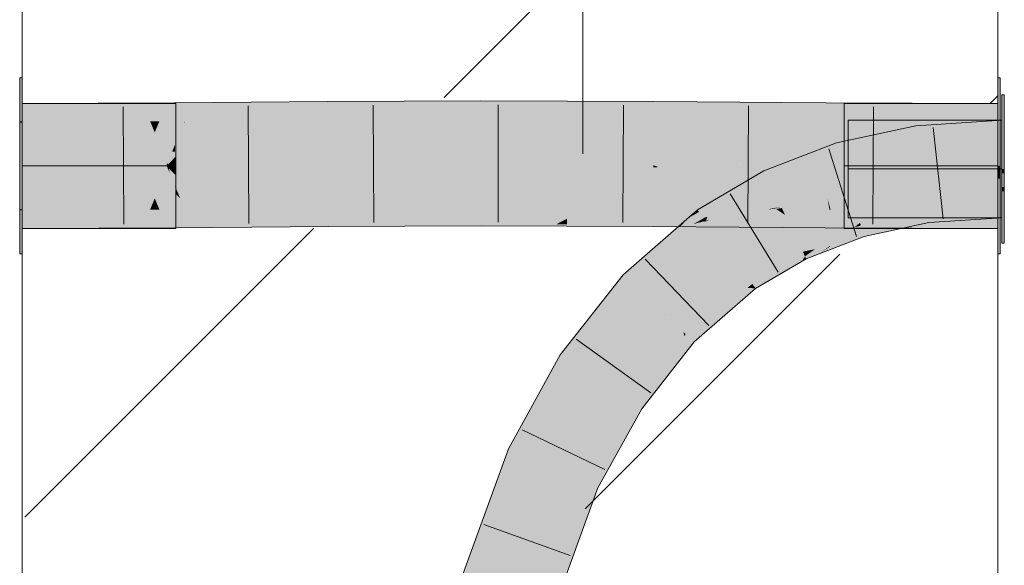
# Model space of a CAD drawing. Extents: x -620 to 300, y 62 to 1112.
# Tile 249 of 256: x 171.59 to 174.11, y 863.71 to 865.11. Entities that reach past the tile are written whole.
import ezdxf
from ezdxf.lldxf.tags import DXFTag

# ---------------------------------------------------------------- set-up
doc = ezdxf.new("R2010")
doc.units = 0
doc.layers.get('0').update_dxf_attribs({"lineweight": 13})
doc.layers.add('E_Detail_Linie_Text_Bem', color=7, linetype='Continuous', lineweight=13)
for name, color, linetype, lineweight, true_color in [('E_Detail_Wandschraffur', 7, 'Continuous', 5, 0xc0c0c0), ('E_Leerrohr 25-A06GA1MY8I', 7, 'Continuous', 9, 0xff8000), ('E_Leerrohr 25-Shading', 7, 'Continuous', 9, 0xff8000), ('E_Leerrohr 32-A06GA1N08I', 7, 'Continuous', 9, 0x00b300), ('E_Leerrohr 32-Shading', 7, 'Continuous', 9, 0x00b300)]:
    doc.layers.add(name, color=color, linetype=linetype, lineweight=lineweight, true_color=true_color)
tags = doc.linetypes.add('fein_strichliert', pattern=[4, 1, -2, 1]).pattern_tags.tags
tags[8:9] = [DXFTag(74, 4), DXFTag(75, 0), DXFTag(340, '0'), DXFTag(46, 0.0), DXFTag(50, 0.0), DXFTag(44, 0.0), DXFTag(45, 0.0)]
tags[6:7] = [DXFTag(74, 4), DXFTag(75, 0), DXFTag(340, '0'), DXFTag(46, 0.0), DXFTag(50, 0.0), DXFTag(44, 0.0), DXFTag(45, 0.0)]
tags[4:5] = [DXFTag(74, 4), DXFTag(75, 0), DXFTag(340, '0'), DXFTag(46, 0.0), DXFTag(50, 0.0), DXFTag(44, 0.0), DXFTag(45, 0.0)]
tags = doc.linetypes.add('STRICHPUNKT2-A06GA1MZ8I', pattern=[12.7, 6.35, -3.175, 0, -3.175]).pattern_tags.tags
tags[10:11] = [DXFTag(74, 4), DXFTag(75, 0), DXFTag(340, '0'), DXFTag(46, 0.0), DXFTag(50, 0.0), DXFTag(44, 0.0), DXFTag(45, 0.0)]
tags[8:9] = [DXFTag(74, 4), DXFTag(75, 0), DXFTag(340, '0'), DXFTag(46, 0.0), DXFTag(50, 0.0), DXFTag(44, 0.0), DXFTag(45, 0.0)]
tags[6:7] = [DXFTag(74, 4), DXFTag(75, 0), DXFTag(340, '0'), DXFTag(46, 0.0), DXFTag(50, 0.0), DXFTag(44, 0.0), DXFTag(45, 0.0)]
tags[4:5] = [DXFTag(74, 4), DXFTag(75, 0), DXFTag(340, '0'), DXFTag(46, 0.0), DXFTag(50, 0.0), DXFTag(44, 0.0), DXFTag(45, 0.0)]

# ---------------------------------------------------------------- blocks, each defined once
blk = doc.blocks.new('Shading-A06GA12F8I', base_point=(239.2473, 760.11))
at = {"layer": 'E_Leerrohr 25-Shading', "color": 32, "true_color": 0xd96d00}
for points in [[(174.1124, 864.9141), (174.1064, 864.9141), (174.1124, 864.8348), (174.1064, 864.8351)], [(173.7124, 864.7612), (174.1064, 864.7241), (173.7124, 864.8046), (174.1064, 864.8491)], [(174.1064, 864.8491), (173.7124, 864.8491), (173.7124, 864.8046)], [(174.1064, 864.8351), (174.1064, 864.7241), (174.1124, 864.8348), (174.1124, 864.7241)], [(174.1064, 864.7241), (173.7124, 864.7612), (173.8994, 864.7338)], [(173.7124, 864.7612), (173.7124, 864.7425), (173.8994, 864.7338)], [(173.7124, 864.7425), (173.7124, 864.7241), (174.1064, 864.7241)], [(174.1064, 864.5991), (174.1064, 864.7241), (173.7124, 864.7084), (173.9013, 864.7201)], [(174.1064, 864.7241), (173.7124, 864.7241), (173.7124, 864.7164)], [(173.9013, 864.7201), (173.7124, 864.7164), (173.7124, 864.7084)], [(174.1124, 864.7131), (174.1124, 864.7241), (174.1064, 864.7131), (174.1064, 864.7241)], [(174.1124, 864.6782), (174.1124, 864.7131), (174.1064, 864.6781), (174.1064, 864.7131)], [(174.1064, 864.5991), (173.7124, 864.7084), (173.7124, 864.5991)], [(174.1124, 864.6672), (174.1124, 864.6782), (174.1064, 864.6672), (174.1064, 864.6781)], [(174.1124, 864.5989), (174.1124, 864.6672), (174.1064, 864.5989), (174.1064, 864.6672)], [(174.1064, 864.5989), (174.1064, 864.5341), (174.1124, 864.5989), (174.1124, 864.5341)]]:
    blk.add_solid(points, dxfattribs=at)
at = {"layer": 'E_Leerrohr 25-Shading', "color": 34, "true_color": 0xb05800}
for points in [[(174.1064, 864.8491), (173.8857, 864.8345), (173.9738, 864.8037), (173.8907, 864.7982)], [(174.1064, 864.8491), (173.9738, 864.8037), (174.1064, 864.8187)], [(173.8857, 864.8345), (173.6823, 864.7909), (173.7156, 864.7607), (173.6927, 864.7558)], [(173.8857, 864.8345), (173.7156, 864.7607), (173.8871, 864.8243)], [(173.7156, 864.7607), (173.8907, 864.7982), (173.8871, 864.8243)], [(173.9738, 864.8037), (174.1064, 864.8125), (174.1064, 864.8187)], [(173.4967, 864.7193), (173.5126, 864.6863), (173.6823, 864.7909), (173.6927, 864.7558)], [(173.4738, 864.6713), (173.4967, 864.7193), (173.3307, 864.6142), (173.327, 864.6193)], [(173.5124, 864.6866), (173.4967, 864.7193), (173.4738, 864.6713)], [(173.5126, 864.6863), (173.5124, 864.6866), (173.4687, 864.6605), (173.4738, 864.6713)], [(173.4687, 864.6605), (173.4738, 864.6713), (173.3357, 864.6075), (173.3307, 864.6142)], [(173.3868, 864.6122), (173.4687, 864.6605), (173.3412, 864.6), (173.3357, 864.6075)], [(173.284, 864.5784), (173.3357, 864.6075), (173.3038, 864.5991), (173.3307, 864.6142)], [(173.3307, 864.6142), (173.327, 864.6193), (173.3038, 864.5991)], [(173.3419, 864.5989), (173.3834, 864.6102), (173.3412, 864.6), (173.3868, 864.6122)], [(173.8501, 864.6093), (173.8509, 864.5999), (173.912, 864.6225)], [(173.8509, 864.5999), (173.8533, 864.574), (173.912, 864.6225), (173.9146, 864.623)], [(173.9146, 864.623), (173.8509, 864.5721), (173.9182, 864.597)], [(174.1064, 864.6357), (173.9146, 864.623), (174.1064, 864.6182), (173.9182, 864.597)], [(173.9182, 864.597), (173.9195, 864.5867), (174.1064, 864.6182), (174.1064, 864.5991)], [(173.1627, 864.428), (173.3487, 864.5898), (173.1546, 864.4356), (173.2206, 864.5074)], [(173.1981, 864.5071), (173.3426, 864.5884), (173.2291, 864.5341), (173.3136, 864.5816)], [(173.2206, 864.5074), (173.3487, 864.5898), (173.244, 864.5329), (173.3426, 864.5884)], [(173.2728, 864.5721), (173.3419, 864.5989), (173.2782, 864.5751)], [(173.2728, 864.5721), (173.3165, 864.5833), (173.3419, 864.5989), (173.3427, 864.598)], [(173.284, 864.5784), (173.3038, 864.5991), (173.277, 864.5758)], [(173.2782, 864.5751), (173.3419, 864.5989), (173.2857, 864.5793), (173.3412, 864.6)], [(173.3412, 864.6), (173.3357, 864.6075), (173.2857, 864.5793)], [(173.3426, 864.5884), (173.3477, 864.5912), (173.3136, 864.5816), (173.3165, 864.5833)], [(173.3165, 864.5833), (173.3477, 864.5912), (173.3427, 864.598)], [(173.3521, 864.6017), (173.3419, 864.5989), (173.3427, 864.598)], [(173.3426, 864.5884), (173.3487, 864.5898), (173.3477, 864.5912)], [(173.3477, 864.5912), (173.3521, 864.6017), (173.3427, 864.598)], [(173.3477, 864.5912), (173.3583, 864.5955), (173.3521, 864.6017), (173.3834, 864.6102)], [(173.3477, 864.5912), (173.3487, 864.5898), (173.3583, 864.5955)], [(173.7284, 864.5753), (173.7428, 864.5862), (173.6983, 864.5691)], [(173.7414, 864.578), (173.7446, 864.5802), (173.7284, 864.5753), (173.7428, 864.5862)], [(173.7858, 864.5955), (173.7428, 864.5862), (173.7446, 864.5802)], [(173.8509, 864.5999), (173.8504, 864.6057), (173.7446, 864.5802), (173.812, 864.5988)], [(173.8509, 864.5999), (173.7446, 864.5802), (173.7888, 864.5768)], [(173.7782, 864.5927), (173.7446, 864.5802), (173.812, 864.5988)], [(173.7858, 864.5955), (173.7782, 864.5927), (173.8501, 864.6093), (173.812, 864.5988)], [(173.7888, 864.5768), (173.8509, 864.5721), (173.8509, 864.5999), (173.8533, 864.574)], [(173.8504, 864.6057), (173.8501, 864.6093), (173.812, 864.5988)], [(173.8509, 864.5721), (173.9195, 864.5867), (173.9182, 864.597)], [(173.3136, 864.5816), (173.2728, 864.5721), (173.2291, 864.5341)], [(173.3165, 864.5833), (173.2728, 864.5721), (173.3136, 864.5816)], [(173.277, 864.5758), (173.2728, 864.5721), (173.284, 864.5784)], [(173.5892, 864.527), (173.5963, 864.5123), (173.6983, 864.5691), (173.6277, 864.5188)], [(173.6983, 864.5691), (173.6277, 864.5188), (173.7284, 864.5753), (173.6642, 864.5263)], [(173.7446, 864.5802), (173.639, 864.5071), (173.7499, 864.5624), (173.709, 864.5341)], [(173.6678, 864.527), (173.7414, 864.578), (173.6642, 864.5263), (173.7284, 864.5753)], [(173.709, 864.5341), (173.7532, 864.5511), (173.7499, 864.5624)], [(173.7888, 864.5768), (173.7446, 864.5802), (173.7499, 864.5624)], [(173.7532, 864.5511), (173.8509, 864.5721), (173.7499, 864.5624), (173.7888, 864.5768)], [(173.1362, 864.4531), (173.2206, 864.5074), (173.1981, 864.5071), (173.244, 864.5329)], [(173.602, 864.5005), (173.5963, 864.5123), (173.4538, 864.4476), (173.4986, 864.4739)], [(173.5963, 864.5123), (173.5892, 864.527), (173.4986, 864.4739)], [(173.5963, 864.5123), (173.602, 864.5005), (173.6277, 864.5188)], [(173.6277, 864.5188), (173.602, 864.5005), (173.6642, 864.5263), (173.6409, 864.5085)], [(173.6409, 864.5085), (173.6411, 864.5085), (173.6642, 864.5263), (173.6678, 864.527)], [(173.2206, 864.5074), (173.1362, 864.4531), (173.1546, 864.4356)], [(173.602, 864.5005), (173.4538, 864.4476), (173.4569, 864.4435)], [(173.5938, 864.4874), (173.602, 864.5005), (173.4588, 864.4409), (173.494, 864.4581)], [(173.5938, 864.4874), (173.4588, 864.4409), (173.4671, 864.4297)], [(173.4671, 864.4297), (173.4755, 864.4182), (173.5938, 864.4874)], [(173.602, 864.5005), (173.5938, 864.4874), (173.6051, 864.494)], [(173.639, 864.5071), (173.6409, 864.5085), (173.6051, 864.494), (173.602, 864.5005)], [(173.6409, 864.5085), (173.639, 864.5071), (173.6411, 864.5085)], [(173.1359, 864.4525), (173.1362, 864.4531), (172.993, 864.2361), (172.9751, 864.2479)], [(173.0056, 864.2278), (173.1359, 864.4525), (172.993, 864.2361)], [(173.1359, 864.4525), (173.0056, 864.2278), (173.0667, 864.3057), (173.0665, 864.3052)], [(173.1359, 864.4525), (173.0667, 864.3057), (173.1354, 864.4514)], [(173.0667, 864.3057), (173.0895, 864.3389), (173.1354, 864.4514)], [(173.0859, 864.3301), (173.1627, 864.428), (173.1546, 864.4356)], [(173.1546, 864.4356), (173.1362, 864.4531), (173.1324, 864.4015), (173.0895, 864.3389)], [(173.4538, 864.4476), (173.425, 864.4227), (173.4569, 864.4435)], [(173.4588, 864.4409), (173.4569, 864.4435), (173.4351, 864.4218), (173.425, 864.4227)], [(173.4671, 864.4297), (173.4588, 864.4409), (173.4543, 864.4201), (173.4351, 864.4218)], [(173.494, 864.4581), (173.4569, 864.4435), (173.4588, 864.4409)], [(173.4351, 864.4218), (173.425, 864.4227), (173.291, 864.3063)], [(173.2964, 864.3013), (173.4543, 864.4201), (173.291, 864.3063), (173.4351, 864.4218)], [(173.4755, 864.4182), (173.4543, 864.4201), (173.3176, 864.2812), (173.2964, 864.3013)], [(173.4543, 864.4201), (173.4755, 864.4182), (173.4671, 864.4297)], [(173.0895, 864.3389), (173.0859, 864.3301), (173.1324, 864.4015)], [(173.0665, 864.3052), (173.0859, 864.3301), (173.0895, 864.3389)], [(173.2922, 864.2963), (173.291, 864.3063), (173.1533, 864.1304), (173.1532, 864.1304)], [(173.2968, 864.2546), (173.2922, 864.2963), (173.1657, 864.1223), (173.1533, 864.1304)], [(173.2964, 864.3013), (173.291, 864.3063), (173.2922, 864.2963)], [(173.3176, 864.2812), (173.2964, 864.3013), (173.2968, 864.2546), (173.2922, 864.2963)], [(173.0056, 864.2278), (172.993, 864.2361), (172.8839, 864.0075)], [(172.884, 864.0076), (172.993, 864.2361), (172.8928, 864.0365), (172.9751, 864.2479)], [(172.8928, 864.0365), (172.9751, 864.2479), (172.9355, 864.1763)], [(173.2968, 864.2546), (173.1657, 864.1223), (173.2637, 864.2123), (173.1742, 864.1166)], [(173.1742, 864.1166), (173.1838, 864.1103), (173.2637, 864.2123)], [(172.8757, 863.9928), (172.8928, 864.0365), (172.9204, 864.149), (172.9355, 864.1763)], [(172.9204, 864.149), (172.8422, 864.0074), (172.853, 864.0026)], [(172.8757, 863.9928), (172.9204, 864.149), (172.853, 864.0026)], [(173.0682, 863.9093), (173.1838, 864.1103), (173.0482, 863.918), (173.137, 864.058)], [(173.1838, 864.1103), (173.0682, 863.9093), (173.0924, 863.9455)], [(173.1532, 864.1304), (173.0741, 863.9877), (173.1657, 864.1223)], [(173.1742, 864.1166), (173.1657, 864.1223), (173.0825, 863.9971), (173.0968, 864.021)], [(173.1742, 864.1166), (173.0825, 863.9971), (173.137, 864.058)], [(173.137, 864.058), (173.1838, 864.1103), (173.1742, 864.1166)], [(173.0482, 863.918), (173.137, 864.058), (173.0379, 863.9224), (173.0825, 863.9971)], [(172.8839, 864.0075), (172.884, 864.0076), (172.8757, 863.9928), (172.8928, 864.0365)], [(172.853, 864.0026), (172.8422, 864.0074), (172.749, 863.6636)], [(172.8266, 863.9648), (172.749, 863.6636), (172.8422, 864.0074)], [(173.0968, 864.021), (173.0741, 863.9877), (173.0825, 863.9971)], [(172.8757, 863.9928), (172.853, 864.0026), (172.73, 863.5938), (172.749, 863.6636)], [(173.0825, 863.9971), (173.0741, 863.9877), (173.0379, 863.9224)], [(172.8266, 863.9648), (172.7289, 863.6427), (172.749, 863.6636), (172.7258, 863.6248)], [(172.8142, 863.9307), (172.7372, 863.6848), (172.8266, 863.9648), (172.7315, 863.6514)], [(172.8142, 863.9307), (172.6949, 863.6039), (172.7105, 863.5994)], [(173.0682, 863.9093), (173.0715, 863.9079), (173.0924, 863.9455)], [(173.0482, 863.918), (173.0379, 863.9224), (172.9, 863.545)], [(173.0682, 863.9093), (173.0482, 863.918), (172.9112, 863.5418), (172.9, 863.545)], [(172.9112, 863.5418), (172.9352, 863.535), (173.0682, 863.9093), (173.0715, 863.9079)]]:
    blk.add_solid(points, dxfattribs=at)
at = {"layer": 'E_Leerrohr 25-Shading', "color": 30, "true_color": 0xf57b00}
for points in [[(173.8907, 864.7982), (173.9026, 864.7106), (174.1064, 864.8125), (174.1064, 864.7241)], [(173.8907, 864.7982), (173.6927, 864.7558), (173.8394, 864.6971), (173.7124, 864.6892)], [(173.8907, 864.7982), (173.8394, 864.6971), (173.9026, 864.7106)], [(173.6927, 864.7558), (173.5126, 864.6863), (173.7124, 864.6892), (173.5211, 864.6686)], [(174.1064, 864.7241), (173.9026, 864.7106), (174.1064, 864.678), (173.9058, 864.6874)], [(173.7124, 864.6892), (173.5211, 864.6686), (173.6168, 864.6321), (173.5425, 864.6241)], [(173.7124, 864.6892), (173.6168, 864.6321), (173.7178, 864.671)], [(173.7124, 864.6892), (173.7178, 864.671), (173.8394, 864.6971)], [(173.7178, 864.671), (173.9146, 864.623), (173.8394, 864.6971)], [(173.9026, 864.7106), (173.8394, 864.6971), (173.9058, 864.6874)], [(173.8394, 864.6971), (173.9146, 864.623), (173.9058, 864.6874)], [(173.9058, 864.6874), (173.9146, 864.623), (174.1064, 864.678), (174.1064, 864.6357)], [(173.5126, 864.6863), (173.4687, 864.6605), (173.5211, 864.6686)], [(173.5211, 864.6686), (173.4687, 864.6605), (173.5425, 864.6241), (173.5278, 864.6218)], [(173.724, 864.65), (173.7178, 864.671), (173.6868, 864.6591)], [(173.7178, 864.671), (173.7584, 864.645), (173.9146, 864.623), (173.911, 864.6226)], [(173.7584, 864.645), (173.7178, 864.671), (173.724, 864.65)], [(173.5176, 864.6202), (173.5278, 864.6218), (173.3834, 864.6102), (173.4687, 864.6605)], [(173.6595, 864.6486), (173.6168, 864.6321), (173.6644, 864.6204)], [(173.6595, 864.6486), (173.724, 864.65), (173.6868, 864.6591)], [(173.6595, 864.6486), (173.6677, 864.6196), (173.724, 864.65), (173.7345, 864.6146)], [(173.6677, 864.6196), (173.6595, 864.6486), (173.6644, 864.6204)], [(173.7345, 864.6146), (173.8114, 864.611), (173.724, 864.65), (173.7584, 864.645)], [(173.7584, 864.645), (173.8114, 864.611), (173.911, 864.6226)], [(173.5509, 864.6066), (173.5278, 864.6218), (173.3487, 864.5898), (173.3583, 864.5955)], [(173.3583, 864.5955), (173.5176, 864.6202), (173.3834, 864.6102)], [(173.5278, 864.6218), (173.5509, 864.6066), (173.5425, 864.6241)], [(173.5425, 864.6241), (173.5509, 864.6066), (173.6168, 864.6321)], [(173.6148, 864.6313), (173.5509, 864.6066), (173.6983, 864.5691), (173.5892, 864.527)], [(173.7428, 864.5862), (173.6168, 864.6321), (173.6884, 864.5765), (173.6148, 864.6313)], [(173.6168, 864.6321), (173.7428, 864.5862), (173.738, 864.6025)], [(173.738, 864.6025), (173.7345, 864.6146), (173.6677, 864.6196)], [(173.738, 864.6025), (173.8114, 864.611), (173.7345, 864.6146)], [(173.7858, 864.5955), (173.8501, 864.6093), (173.738, 864.6025), (173.8114, 864.611)], [(173.8501, 864.6093), (173.9146, 864.623), (173.8114, 864.611)], [(173.3487, 864.5898), (173.1627, 864.428), (173.3393, 864.4649), (173.2269, 864.3671)], [(173.3487, 864.5898), (173.3393, 864.4649), (173.3803, 864.5471)], [(173.5509, 864.6066), (173.3487, 864.5898), (173.4012, 864.5187)], [(173.5892, 864.527), (173.5509, 864.6066), (173.4762, 864.4876), (173.4136, 864.526)], [(173.6983, 864.5691), (173.7428, 864.5862), (173.6884, 864.5765)], [(173.738, 864.6025), (173.7428, 864.5862), (173.7858, 864.5955)], [(173.3393, 864.4649), (173.4012, 864.5187), (173.3803, 864.5471)], [(173.4349, 864.4733), (173.4012, 864.5187), (173.3657, 864.452), (173.3393, 864.4649)], [(173.4762, 864.4876), (173.4136, 864.526), (173.4349, 864.4733), (173.4012, 864.5187)], [(173.5892, 864.527), (173.4762, 864.4876), (173.4986, 864.4739)], [(173.4986, 864.4739), (173.4762, 864.4876), (173.4538, 864.4476), (173.4349, 864.4733)], [(173.3657, 864.452), (173.3393, 864.4649), (173.3017, 864.4323)], [(173.4538, 864.4477), (173.4349, 864.4733), (173.4157, 864.4273), (173.3657, 864.452)], [(173.2269, 864.3671), (173.3657, 864.452), (173.3017, 864.4323)], [(173.2269, 864.3671), (173.3874, 864.4122), (173.3657, 864.452), (173.4157, 864.4273)], [(173.425, 864.4227), (173.4538, 864.4476), (173.4157, 864.4273), (173.4538, 864.4477)], [(173.1627, 864.428), (173.0859, 864.3301), (173.0794, 864.1791), (173.0402, 864.205)], [(173.1627, 864.428), (173.0794, 864.1791), (173.2269, 864.3671)], [(173.3874, 864.4122), (173.2269, 864.3671), (173.2545, 864.341)], [(173.291, 864.3063), (173.425, 864.4227), (173.2545, 864.341), (173.3874, 864.4122)], [(173.3874, 864.4122), (173.425, 864.4227), (173.4157, 864.4273)], [(173.0794, 864.1791), (173.1532, 864.1304), (173.2269, 864.3671), (173.291, 864.3063)], [(173.0859, 864.3301), (173.0056, 864.2278), (173.0402, 864.205)], [(173.0056, 864.2278), (172.8757, 863.9928), (172.9865, 864.0112), (172.9568, 863.9576)], [(173.0056, 864.2278), (172.9865, 864.0112), (173.0402, 864.205)], [(172.9865, 864.0112), (173.0794, 864.1791), (173.0402, 864.205)], [(173.0794, 864.1791), (172.9865, 864.0112), (173.1532, 864.1304), (173.0741, 863.9877)], [(172.9865, 864.0112), (172.9568, 863.9576), (173.0741, 863.9877), (173.0379, 863.9224)], [(172.8757, 863.9928), (172.73, 863.5938), (172.879, 863.9914), (172.7868, 863.5775)], [(172.7868, 863.5775), (172.815, 863.5694), (172.879, 863.9914), (172.9568, 863.9576)], [(172.815, 863.5694), (172.9, 863.545), (172.9568, 863.9576), (173.0379, 863.9224)]]:
    blk.add_solid(points, dxfattribs=at)
at = {"layer": 'E_Leerrohr 32-Shading', "color": 94, "true_color": 0x009800}
for points in [[(171.5963, 864.8461), (171.5963, 864.9571), (171.5902, 864.8461), (171.5902, 864.9571)], [(174.1022, 864.9571), (174.0963, 864.9571), (174.1022, 864.9087), (174.0963, 864.9089)], [(171.5963, 864.8921), (171.5963, 864.7321), (171.7462, 864.8921), (171.9062, 864.7321)], [(171.7462, 864.8921), (171.9062, 864.7321), (171.9688, 864.7346), (171.9662, 864.7321)], [(171.7462, 864.8921), (171.9688, 864.7346), (171.8112, 864.8921)], [(171.8112, 864.8921), (171.9362, 864.7671), (171.9902, 864.8921), (171.9902, 864.8211)], [(174.0963, 864.798), (174.0963, 864.8921), (173.7022, 864.835), (173.7022, 864.8921)], [(174.1022, 864.9087), (174.0963, 864.9089), (174.1022, 864.8751), (174.0963, 864.875)], [(174.0963, 864.875), (174.0963, 864.7321), (174.1022, 864.8751), (174.1022, 864.7321)], [(171.5902, 864.8461), (171.5902, 864.843), (171.5963, 864.8461), (171.5963, 864.843)], [(171.5902, 864.843), (171.5902, 864.778), (171.5963, 864.843), (171.5963, 864.778)], [(171.9902, 864.7625), (171.9902, 864.8211), (171.9553, 864.748), (171.9362, 864.7671)], [(174.0963, 864.798), (173.7022, 864.835), (173.8894, 864.8076)], [(173.7022, 864.835), (173.7022, 864.8164), (173.8894, 864.8076)], [(173.7022, 864.8164), (173.7022, 864.7321), (174.0963, 864.798), (174.0963, 864.7321)], [(171.5902, 864.7321), (171.5963, 864.7321), (171.5902, 864.778), (171.5963, 864.778)], [(171.9902, 864.7561), (171.9902, 864.7625), (171.9688, 864.7346), (171.9553, 864.748)], [(171.9688, 864.7346), (171.9713, 864.7321), (171.9902, 864.7561), (171.9902, 864.7321)], [(171.5963, 864.6211), (171.5963, 864.7321), (171.5902, 864.6211), (171.5902, 864.7321)], [(171.5963, 864.7321), (171.5963, 864.5721), (171.9062, 864.7321), (171.7462, 864.5721)], [(171.9062, 864.7321), (171.7462, 864.5721), (171.9688, 864.7296), (171.8112, 864.5721)], [(171.9062, 864.7321), (171.9688, 864.7296), (171.9662, 864.7321)], [(171.9553, 864.7161), (171.9362, 864.6971), (171.9902, 864.7017), (171.9902, 864.6431)], [(171.9902, 864.7081), (171.9688, 864.7296), (171.9902, 864.7017), (171.9553, 864.7161)], [(171.9662, 864.7321), (171.9713, 864.7321), (171.9688, 864.7346)], [(171.9688, 864.7296), (171.9713, 864.7321), (171.9662, 864.7321)], [(171.9902, 864.7321), (171.9713, 864.7321), (171.9902, 864.7081), (171.9688, 864.7296)], [(174.0963, 864.7321), (173.7022, 864.7321), (174.0963, 864.7048), (173.7022, 864.6971)], [(174.1022, 864.7106), (174.1022, 864.7321), (174.0963, 864.7106), (174.0963, 864.7321)], [(171.9902, 864.6431), (171.9362, 864.6971), (171.9902, 864.5747), (171.8122, 864.573)], [(173.7022, 864.6971), (173.7022, 864.5721), (174.0963, 864.7048), (174.0963, 864.5721)], [(174.1022, 864.6996), (174.1022, 864.7106), (174.0963, 864.6996), (174.0963, 864.7106)], [(174.0963, 864.6588), (174.1022, 864.6589), (174.0963, 864.6996), (174.1022, 864.6996)], [(174.0963, 864.6588), (174.0963, 864.5071), (174.1022, 864.6589), (174.1022, 864.5071)], [(171.5902, 864.6211), (171.5902, 864.618), (171.5963, 864.6211), (171.5963, 864.618)], [(171.5902, 864.618), (171.5902, 864.5071), (171.5963, 864.618), (171.5963, 864.5071)], [(171.8122, 864.573), (171.8112, 864.5721), (171.9902, 864.5747), (171.9902, 864.5721)]]:
    blk.add_solid(points, dxfattribs=at)
at = {"layer": 'E_Leerrohr 32-Shading', "color": 96, "true_color": 0x007b00}
for points in [[(171.5963, 864.8452), (171.7462, 864.8924), (171.5963, 864.8921)], [(171.5963, 864.8452), (171.7917, 864.8456), (171.7462, 864.8924), (171.7916, 864.8737)], [(171.7916, 864.8737), (171.7916, 864.8925), (171.7462, 864.8924)], [(171.7916, 864.8925), (171.9244, 864.8464), (171.8112, 864.8926)], [(171.7916, 864.8925), (171.7916, 864.8737), (171.9244, 864.8464), (171.8594, 864.846)], [(171.8112, 864.8926), (171.9873, 864.863), (171.9871, 864.8936)], [(171.8112, 864.8926), (171.9244, 864.8464), (171.9873, 864.863), (171.9481, 864.8465)], [(172.0612, 864.8941), (171.9871, 864.8936), (171.9873, 864.863)], [(171.9874, 864.8467), (172.0612, 864.8941), (171.9873, 864.863)], [(172.0612, 864.8941), (171.9874, 864.8467), (172.1263, 864.8946), (172.0131, 864.8469)], [(172.1829, 864.8943), (172.1261, 864.8946), (172.183, 864.8815), (172.0926, 864.8804)], [(172.1263, 864.8946), (172.1261, 864.8946), (172.1829, 864.895), (172.1829, 864.8943)], [(172.3789, 864.8934), (172.3789, 864.8965), (172.1829, 864.8943), (172.1829, 864.895)], [(172.1829, 864.8943), (172.183, 864.8815), (172.3789, 864.8934), (172.379, 864.884)], [(172.5752, 864.8921), (172.5752, 864.8976), (172.3789, 864.8934), (172.3789, 864.8965)], [(172.3789, 864.8934), (172.379, 864.884), (172.5752, 864.8921), (172.5753, 864.886)], [(172.7718, 864.8901), (172.7718, 864.8983), (172.5752, 864.8921), (172.5752, 864.8976)], [(172.5752, 864.8921), (172.5753, 864.886), (172.7718, 864.8901), (172.7718, 864.887)], [(172.9931, 864.8867), (172.9931, 864.8979), (172.7718, 864.8901), (172.7718, 864.8983)], [(172.7718, 864.8901), (172.7718, 864.887), (172.9931, 864.8867), (172.9931, 864.8865)], [(173.2142, 864.8823), (173.2143, 864.8968), (172.9931, 864.8867), (172.9931, 864.8979)], [(173.2142, 864.8823), (173.3312, 864.896), (173.2143, 864.8968)], [(173.2142, 864.8823), (173.435, 864.8774), (173.3312, 864.896), (173.4351, 864.8906)], [(173.4351, 864.8906), (173.4352, 864.8953), (173.3312, 864.896)], [(173.435, 864.8774), (173.6556, 864.8726), (173.4351, 864.8906), (173.6557, 864.8793)], [(173.6557, 864.8793), (173.6558, 864.8937), (173.4351, 864.8906), (173.4352, 864.8953)], [(173.8761, 864.8773), (173.8761, 864.8926), (173.6557, 864.8794), (173.6558, 864.8937)], [(174.0963, 864.8765), (174.0963, 864.8921), (173.8761, 864.8773), (173.8761, 864.8926)], [(171.7916, 864.8737), (171.7917, 864.8456), (171.8594, 864.846)], [(171.9481, 864.8465), (171.9874, 864.8467), (171.9873, 864.863)], [(172.0926, 864.8804), (172.0131, 864.8469), (172.183, 864.8815), (172.1832, 864.8481)], [(172.183, 864.8815), (172.1832, 864.8481), (172.379, 864.884), (172.3792, 864.8496)], [(172.379, 864.884), (172.3792, 864.8496), (172.5753, 864.886), (172.5754, 864.8508)], [(172.7718, 864.887), (172.5753, 864.886), (172.7718, 864.8566), (172.5754, 864.8557)], [(172.9931, 864.8865), (172.7718, 864.887), (172.993, 864.8561), (172.7718, 864.8566)], [(172.9931, 864.8867), (172.993, 864.8561), (173.2142, 864.8823), (173.214, 864.8542)], [(173.2142, 864.8823), (173.214, 864.8542), (173.435, 864.8774), (173.4349, 864.8516)], [(173.435, 864.8774), (173.4349, 864.8516), (173.6556, 864.8726), (173.6555, 864.849)], [(173.6556, 864.8726), (173.6555, 864.849), (173.876, 864.8681), (173.8759, 864.8469)], [(173.6556, 864.8726), (173.876, 864.8681), (173.6557, 864.8793), (173.876, 864.8683)], [(173.6557, 864.8793), (173.876, 864.8683), (173.6557, 864.8794), (173.8761, 864.8773)], [(173.876, 864.8681), (173.8759, 864.8469), (174.0963, 864.8645), (174.0963, 864.8461)], [(173.876, 864.8681), (174.0963, 864.8645), (173.8761, 864.8773), (174.0963, 864.8765)], [(172.5754, 864.8557), (172.5754, 864.8508), (172.7718, 864.8566), (172.7718, 864.8514)], [(172.7718, 864.8566), (172.7718, 864.8514), (172.993, 864.8561), (172.993, 864.8511)], [(173.214, 864.8542), (172.993, 864.8561), (173.214, 864.8505), (172.993, 864.8517)], [(172.993, 864.8517), (172.993, 864.8511), (173.214, 864.8505), (173.214, 864.85)], [(173.4349, 864.8516), (173.214, 864.8542), (173.4348, 864.8488), (173.214, 864.8505)], [(173.214, 864.8505), (173.214, 864.85), (173.4348, 864.8488), (173.4348, 864.8484)], [(173.4349, 864.8516), (173.4348, 864.8484), (173.6555, 864.849), (173.6555, 864.8469)], [(173.6555, 864.849), (173.6555, 864.8469), (173.8759, 864.8469), (173.8759, 864.8457)], [(173.8759, 864.8469), (173.8759, 864.8457), (174.0963, 864.8461), (174.0963, 864.8452)], [(171.5963, 864.5721), (171.7926, 864.6194), (171.5963, 864.619)], [(171.5963, 864.5721), (171.7462, 864.5724), (171.7926, 864.6194), (171.7927, 864.5917)], [(171.7926, 864.6194), (171.7927, 864.5917), (171.8594, 864.6198)], [(171.7927, 864.5917), (171.9244, 864.6201), (171.8594, 864.6198)], [(171.7927, 864.5917), (171.7928, 864.5725), (171.9244, 864.6201), (171.8112, 864.5726)], [(171.9244, 864.6201), (171.8112, 864.5726), (171.989, 864.6035), (171.9892, 864.5736)], [(171.9244, 864.6201), (171.989, 864.6035), (171.9481, 864.6202)], [(171.989, 864.6035), (171.9888, 864.6205), (171.9481, 864.6202)], [(171.9888, 864.6205), (172.0612, 864.5741), (172.0131, 864.6207), (172.1263, 864.5746)], [(172.0612, 864.5741), (171.9888, 864.6205), (171.989, 864.6035)], [(172.0131, 864.6207), (172.0153, 864.6198), (172.1213, 864.6214)], [(172.1852, 864.5859), (172.1849, 864.6219), (172.1057, 864.5829), (172.0153, 864.6198)], [(172.0153, 864.6198), (172.1849, 864.6219), (172.1213, 864.6214)], [(172.381, 864.5932), (172.3808, 864.6234), (172.1852, 864.5859), (172.1849, 864.6219)], [(172.5765, 864.6002), (172.5764, 864.6245), (172.381, 864.5932), (172.3808, 864.6234)], [(172.7719, 864.6068), (172.7719, 864.6251), (172.5765, 864.6002), (172.5764, 864.6245)], [(172.9922, 864.6241), (172.9922, 864.6248), (172.7719, 864.6249), (172.7719, 864.6251)], [(172.7719, 864.6068), (172.9922, 864.6133), (172.7719, 864.6249), (172.9922, 864.6241)], [(172.7719, 864.6068), (172.772, 864.5852), (172.9922, 864.6133), (172.9921, 864.5967)], [(172.9922, 864.6133), (172.9921, 864.5967), (173.2126, 864.6191), (173.2126, 864.6075)], [(173.2126, 864.6191), (173.2127, 864.6237), (172.9922, 864.6133), (172.9922, 864.6248)], [(173.2998, 864.6061), (173.2124, 864.5801), (173.4332, 864.6155), (173.433, 864.5776)], [(173.3218, 864.6127), (173.2126, 864.6075), (173.2998, 864.6061), (173.2125, 864.6)], [(173.3555, 864.6227), (173.2127, 864.6237), (173.2126, 864.6191)], [(173.2126, 864.6191), (173.2126, 864.6075), (173.3555, 864.6227), (173.3218, 864.6127)], [(173.4332, 864.618), (173.3218, 864.6127), (173.4332, 864.6155), (173.2998, 864.6061)], [(173.3555, 864.6227), (173.3218, 864.6127), (173.4333, 864.6222), (173.4332, 864.618)], [(173.4332, 864.6155), (173.433, 864.5776), (173.509, 864.6208)], [(173.509, 864.6208), (173.433, 864.5776), (173.6541, 864.6206), (173.6538, 864.575)], [(173.5105, 864.6216), (173.4333, 864.6222), (173.4332, 864.618)], [(173.4332, 864.618), (173.4332, 864.6155), (173.5105, 864.6216), (173.509, 864.6208)], [(173.509, 864.6208), (173.6541, 864.6206), (173.52, 864.6216)], [(173.5105, 864.6216), (173.509, 864.6208), (173.52, 864.6216)], [(173.8749, 864.5729), (173.8751, 864.6194), (173.6538, 864.575), (173.6541, 864.6206)], [(174.0963, 864.5721), (174.0963, 864.619), (173.8749, 864.5726), (173.8751, 864.6194)], [(171.7462, 864.5724), (171.7928, 864.5725), (171.7927, 864.5917)], [(171.9892, 864.5736), (172.0612, 864.5741), (171.989, 864.6035)], [(172.1852, 864.5771), (172.1852, 864.5859), (172.122, 864.5764), (172.1057, 864.5829)], [(172.1852, 864.5771), (172.381, 864.5796), (172.1852, 864.5859), (172.381, 864.5932)], [(172.381, 864.5796), (172.5766, 864.5816), (172.381, 864.5932), (172.5765, 864.6002)], [(172.5765, 864.6002), (172.772, 864.5852), (172.7719, 864.6068)], [(172.5765, 864.6002), (172.5766, 864.5816), (172.772, 864.5852), (172.721, 864.5823)], [(172.9921, 864.5967), (172.772, 864.5852), (172.9641, 864.5821), (172.772, 864.5826)], [(172.9921, 864.5967), (172.9641, 864.5821), (172.9921, 864.5842)], [(173.2126, 864.6075), (172.9921, 864.5967), (173.2125, 864.6), (172.9921, 864.5842)], [(172.9921, 864.5842), (172.9921, 864.582), (173.2125, 864.6), (173.2124, 864.5801)], [(173.2125, 864.6), (173.2124, 864.5801), (173.2998, 864.6061)], [(172.122, 864.5764), (172.1263, 864.5746), (172.1852, 864.5771), (172.1852, 864.575)], [(172.1852, 864.575), (172.3811, 864.5765), (172.1852, 864.5771), (172.381, 864.5796)], [(172.3811, 864.5765), (172.5766, 864.5776), (172.381, 864.5796), (172.5766, 864.5816)], [(172.5766, 864.5816), (172.5766, 864.5776), (172.721, 864.5823), (172.6408, 864.5778)], [(172.6408, 864.5778), (172.772, 864.5782), (172.721, 864.5823), (172.772, 864.5826)], [(172.721, 864.5823), (172.772, 864.5826), (172.772, 864.5852)], [(172.772, 864.5782), (172.9921, 864.5779), (172.772, 864.5826), (172.9921, 864.582)], [(172.9641, 864.5821), (172.9921, 864.582), (172.9921, 864.5842)], [(172.9921, 864.5779), (173.2124, 864.5768), (172.9921, 864.582), (173.2124, 864.5801)], [(173.2124, 864.5768), (173.433, 864.5753), (173.2124, 864.5801), (173.433, 864.5776)], [(173.433, 864.5753), (173.6538, 864.5738), (173.433, 864.5776), (173.6538, 864.575)], [(173.6538, 864.5738), (173.8749, 864.5726), (173.6538, 864.575), (173.8749, 864.5729)]]:
    blk.add_solid(points, dxfattribs=at)
at = {"layer": 'E_Leerrohr 32-Shading', "color": 94, "true_color": 0x00ac00}
for points in [[(171.7922, 864.7325), (171.7917, 864.8456), (171.5963, 864.7321), (171.5963, 864.8452)], [(171.7917, 864.8456), (171.7922, 864.7325), (171.8594, 864.846), (171.9062, 864.7332)], [(171.8594, 864.846), (171.9688, 864.7395), (171.9244, 864.8464)], [(171.8594, 864.846), (171.9062, 864.7332), (171.9688, 864.7395), (171.9662, 864.7335)], [(171.9244, 864.8464), (171.9362, 864.8178), (171.9481, 864.8465)], [(171.9362, 864.8178), (171.9874, 864.8467), (171.9481, 864.8465)], [(171.9877, 864.8046), (171.9874, 864.8467), (171.9553, 864.772), (171.9362, 864.8178)], [(172.0013, 864.8184), (172.0131, 864.8469), (171.9877, 864.8046), (171.9874, 864.8467)], [(172.011, 864.8419), (171.9878, 864.7856), (171.9958, 864.7686), (171.9879, 864.7686)], [(172.012, 864.8419), (171.9958, 864.7686), (172.1833, 864.8409), (172.1838, 864.7676)], [(172.011, 864.8419), (171.9958, 864.7686), (172.012, 864.8419)], [(172.0131, 864.8469), (172.011, 864.8419), (172.012, 864.8419)], [(172.1832, 864.8481), (172.0131, 864.8469), (172.1833, 864.8409), (172.012, 864.8419)], [(172.3793, 864.8399), (172.3792, 864.8496), (172.1833, 864.8409), (172.1832, 864.8481)], [(172.1838, 864.7676), (172.3798, 864.7665), (172.1833, 864.8409), (172.3793, 864.8399)], [(172.5755, 864.8391), (172.5754, 864.8508), (172.3793, 864.8399), (172.3792, 864.8496)], [(172.3798, 864.7665), (172.5758, 864.7657), (172.3793, 864.8399), (172.5755, 864.8391)], [(172.7718, 864.8387), (172.7718, 864.8514), (172.5755, 864.8391), (172.5754, 864.8508)], [(172.5758, 864.7657), (172.7719, 864.7653), (172.5755, 864.8391), (172.7718, 864.8387)], [(172.9929, 864.8389), (172.993, 864.8511), (172.7718, 864.8387), (172.7718, 864.8514)], [(172.7719, 864.7653), (172.9927, 864.7655), (172.7718, 864.8387), (172.9929, 864.8389)], [(172.9927, 864.7655), (173.2135, 864.7663), (172.9929, 864.8389), (173.2139, 864.8397)], [(173.2139, 864.8397), (173.214, 864.85), (172.9929, 864.8389), (172.993, 864.8511)], [(173.2135, 864.7663), (173.4343, 864.7674), (173.2139, 864.8397), (173.4348, 864.8408)], [(173.4348, 864.8408), (173.4348, 864.8484), (173.2139, 864.8397), (173.214, 864.85)], [(173.4343, 864.7674), (173.655, 864.7685), (173.4348, 864.8408), (173.6555, 864.8419)], [(173.6555, 864.8419), (173.6555, 864.8469), (173.4348, 864.8408), (173.4348, 864.8484)], [(173.655, 864.7685), (173.8757, 864.7693), (173.6555, 864.8419), (173.8759, 864.8427)], [(173.8759, 864.8427), (173.8759, 864.8457), (173.6555, 864.8419), (173.6555, 864.8469)], [(173.8757, 864.7693), (174.0963, 864.7697), (173.8759, 864.8427), (174.0963, 864.843)], [(174.0963, 864.843), (174.0963, 864.8452), (173.8759, 864.8427), (173.8759, 864.8457)], [(171.9878, 864.7856), (172.0013, 864.8184), (171.9877, 864.8046)], [(171.9878, 864.7856), (171.9877, 864.8046), (171.9688, 864.7395), (171.9553, 864.772)], [(171.9808, 864.7686), (171.9688, 864.7395), (171.9881, 864.7336), (171.9713, 864.7335)], [(171.9878, 864.7856), (171.9808, 864.7686), (171.9879, 864.7686)], [(171.9808, 864.7686), (171.9881, 864.7336), (171.9879, 864.7686)], [(171.9879, 864.7686), (171.9881, 864.7336), (171.9958, 864.7686)], [(171.9958, 864.7686), (171.9881, 864.7336), (172.1838, 864.7676), (172.1841, 864.735)], [(172.1841, 864.735), (172.38, 864.7365), (172.1838, 864.7676), (172.3798, 864.7665)], [(172.38, 864.7365), (172.5759, 864.7377), (172.3798, 864.7665), (172.5758, 864.7657)], [(172.5759, 864.7377), (172.7719, 864.7382), (172.5758, 864.7657), (172.7719, 864.7653)], [(172.7719, 864.7382), (172.9926, 864.7379), (172.7719, 864.7653), (172.9927, 864.7655)], [(172.9927, 864.7655), (172.9926, 864.7384), (173.2135, 864.7663), (173.2133, 864.7382)], [(173.2135, 864.7663), (173.2133, 864.7382), (173.4343, 864.7674), (173.4341, 864.7377)], [(173.4341, 864.7353), (173.6548, 864.7338), (173.4343, 864.7674), (173.655, 864.7685)], [(173.6548, 864.7338), (173.8755, 864.7325), (173.655, 864.7685), (173.8757, 864.7693)], [(173.8755, 864.7325), (174.0963, 864.7321), (173.8757, 864.7693), (174.0963, 864.7697)], [(171.9662, 864.7335), (171.9713, 864.7335), (171.9688, 864.7395)], [(172.5759, 864.7337), (172.5759, 864.7377), (172.38, 864.7333), (172.38, 864.7365)], [(172.7719, 864.7366), (172.7719, 864.7382), (172.5759, 864.7365), (172.5759, 864.7377)], [(172.9926, 864.7362), (172.9926, 864.7379), (172.7719, 864.7366), (172.7719, 864.7382)], [(172.9926, 864.7384), (172.9926, 864.7379), (173.2133, 864.7382), (173.2133, 864.7368)], [(173.2133, 864.7354), (173.2133, 864.7368), (172.9926, 864.7362), (172.9926, 864.7379)], [(173.2133, 864.7382), (173.2133, 864.7368), (173.4341, 864.7377), (173.4341, 864.7353)], [(173.4341, 864.7344), (173.4341, 864.7353), (173.2133, 864.7354), (173.2133, 864.7368)], [(171.7926, 864.6194), (171.7922, 864.7325), (171.5963, 864.619), (171.5963, 864.7321)], [(171.7922, 864.7325), (171.7926, 864.6194), (171.9062, 864.7332), (171.8594, 864.6198)], [(171.9062, 864.7332), (171.8594, 864.6198), (171.9688, 864.7275), (171.9244, 864.6201)], [(171.9062, 864.7332), (171.9688, 864.7275), (171.9662, 864.7335)], [(171.9813, 864.6691), (171.9743, 864.7142), (171.9553, 864.6949), (171.9688, 864.7275)], [(171.9688, 864.7275), (171.9713, 864.7335), (171.9662, 864.7335)], [(171.9688, 864.7275), (171.9743, 864.7142), (171.9708, 864.7325), (171.9714, 864.7325)], [(171.9714, 864.7325), (171.9713, 864.7335), (171.9708, 864.7325)], [(171.9881, 864.7325), (171.9881, 864.7336), (171.9714, 864.7325), (171.9713, 864.7335)], [(171.9885, 864.6799), (171.9881, 864.7325), (171.9743, 864.7142), (171.9714, 864.7325)], [(171.9885, 864.6799), (171.9743, 864.7142), (171.9886, 864.6619), (171.9813, 864.6691)], [(172.1841, 864.735), (171.9881, 864.7336), (172.1841, 864.7329), (171.99, 864.7325)], [(171.9884, 864.7325), (171.9881, 864.7336), (171.9881, 864.7325)], [(171.99, 864.7325), (171.9881, 864.7336), (171.9884, 864.7325)], [(171.9881, 864.7325), (171.9885, 864.6799), (172.0031, 864.6661), (171.9942, 864.6661)], [(171.9881, 864.7325), (172.0031, 864.6661), (171.9884, 864.7325)], [(172.1101, 864.6655), (171.99, 864.7325), (172.0031, 864.6661), (171.9884, 864.7325)], [(172.1841, 864.73), (172.1841, 864.7329), (171.9928, 864.731), (171.99, 864.7325)], [(172.1846, 864.6652), (172.1841, 864.73), (172.1101, 864.6655), (171.9928, 864.731)], [(172.38, 864.7333), (172.38, 864.7365), (172.1841, 864.7329), (172.1841, 864.735)], [(172.38, 864.7333), (172.1841, 864.7329), (172.3801, 864.7289), (172.1841, 864.73)], [(172.1841, 864.73), (172.1846, 864.6652), (172.3801, 864.7289), (172.3805, 864.6641)], [(172.5759, 864.7337), (172.38, 864.7333), (172.576, 864.7281), (172.3801, 864.7289)], [(172.3801, 864.7289), (172.3805, 864.6641), (172.576, 864.7281), (172.5763, 864.6633)], [(172.5759, 864.7337), (172.7719, 864.7339), (172.5759, 864.7365), (172.7719, 864.7366)], [(172.7719, 864.7339), (172.5759, 864.7337), (172.7719, 864.7277), (172.576, 864.7281)], [(172.576, 864.7281), (172.5763, 864.6633), (172.7719, 864.7277), (172.7719, 864.6629)], [(172.7719, 864.7339), (172.9926, 864.7338), (172.7719, 864.7366), (172.9926, 864.7362)], [(172.9926, 864.7338), (172.7719, 864.7339), (172.9926, 864.728), (172.7719, 864.7277)], [(172.7719, 864.7277), (172.7719, 864.6629), (172.9926, 864.728), (172.9924, 864.6631)], [(172.9926, 864.728), (172.9924, 864.6631), (173.2133, 864.7287), (173.2129, 864.6639)], [(172.9926, 864.7338), (173.2133, 864.7335), (172.9926, 864.7362), (173.2133, 864.7354)], [(173.2133, 864.7335), (172.9926, 864.7338), (173.2133, 864.7287), (172.9926, 864.728)], [(173.4336, 864.6652), (173.2283, 864.7288), (173.2129, 864.6639), (173.2133, 864.7287)], [(173.2133, 864.7335), (173.434, 864.733), (173.2133, 864.7354), (173.4341, 864.7344)], [(173.434, 864.733), (173.2133, 864.7335), (173.434, 864.7298), (173.2283, 864.7288)], [(173.2283, 864.7288), (173.2133, 864.7335), (173.2133, 864.7287)], [(173.2283, 864.7288), (173.4336, 864.6652), (173.434, 864.7298)], [(173.434, 864.7298), (173.4336, 864.6652), (173.6548, 864.7309), (173.6544, 864.6718)], [(173.6548, 864.7325), (173.6548, 864.7338), (173.434, 864.733), (173.4341, 864.7353)], [(173.434, 864.733), (173.434, 864.7298), (173.6548, 864.7325), (173.6548, 864.7309)], [(173.6544, 864.6718), (173.8753, 864.6784), (173.6548, 864.7325), (173.8755, 864.7322)], [(173.8755, 864.7322), (173.8755, 864.7325), (173.6548, 864.7325), (173.6548, 864.7338)], [(174.0963, 864.6855), (174.0963, 864.7321), (173.8753, 864.6784), (173.8755, 864.7325)], [(171.9362, 864.6488), (171.9888, 864.6205), (171.9553, 864.6949), (171.9813, 864.6691)], [(171.9813, 864.6691), (171.9888, 864.6205), (171.9886, 864.6619)], [(171.9885, 864.6799), (171.9886, 864.6619), (172.0012, 864.6494)], [(171.9886, 864.6619), (171.9888, 864.6205), (172.0012, 864.6494), (172.0131, 864.6207)], [(171.9942, 864.6661), (172.0131, 864.6207), (172.0031, 864.6661)], [(172.0131, 864.6207), (172.1849, 864.6238), (172.0031, 864.6661), (172.1101, 864.6655)], [(172.1101, 864.6655), (172.1849, 864.6238), (172.1846, 864.6652)], [(172.1846, 864.6652), (172.1849, 864.6238), (172.3805, 864.6641), (172.3807, 864.631)], [(172.3805, 864.6641), (172.3807, 864.631), (172.5763, 864.6633), (172.5764, 864.638)], [(172.5763, 864.6633), (172.5764, 864.638), (172.7719, 864.6629), (172.7719, 864.6448)], [(172.7719, 864.6629), (172.7719, 864.6448), (172.9924, 864.6631), (172.9923, 864.6519)], [(172.9924, 864.6631), (172.9923, 864.6519), (173.2129, 864.6639), (173.2129, 864.6586)], [(173.2129, 864.6586), (173.4333, 864.6307), (173.4336, 864.6652)], [(173.4336, 864.6652), (173.2129, 864.6639), (173.4234, 864.6649)], [(173.2129, 864.6639), (173.2129, 864.6586), (173.4234, 864.6649)], [(173.4336, 864.6652), (173.4333, 864.6307), (173.6544, 864.6718), (173.6543, 864.6533)], [(173.8753, 864.6761), (173.6541, 864.6206), (173.8751, 864.6194)], [(173.8753, 864.6761), (173.721, 864.6602), (173.6541, 864.6206), (173.6543, 864.6479)], [(173.6544, 864.6718), (173.6543, 864.6533), (173.8753, 864.6784), (173.8753, 864.6761)], [(173.8753, 864.6761), (173.8751, 864.6194), (174.0963, 864.6855), (174.0963, 864.619)], [(173.8753, 864.6761), (174.0963, 864.6855), (173.9069, 864.6794)], [(173.8753, 864.6784), (173.8753, 864.6761), (173.9069, 864.6794)], [(171.9362, 864.6488), (171.9244, 864.6201), (171.9481, 864.6202)], [(171.9888, 864.6205), (171.9362, 864.6488), (171.9481, 864.6202)], [(172.3807, 864.631), (172.3807, 864.6306), (172.5764, 864.638), (172.5764, 864.6287)], [(172.5764, 864.638), (172.5764, 864.6287), (172.7719, 864.6448), (172.7719, 864.627)], [(172.7719, 864.6448), (172.7719, 864.627), (172.9923, 864.6519), (172.9922, 864.6252)], [(172.9922, 864.6248), (173.2127, 864.6237), (172.9923, 864.6519), (173.2129, 864.6586)], [(173.2129, 864.6586), (173.2127, 864.6237), (173.4333, 864.6307), (173.3555, 864.6227)], [(173.6543, 864.6533), (173.4333, 864.6307), (173.5105, 864.6216), (173.4333, 864.6222)], [(173.6543, 864.6533), (173.5105, 864.6216), (173.6543, 864.6479)], [(173.6543, 864.6479), (173.5411, 864.6273), (173.6541, 864.6206), (173.52, 864.6216)], [(173.721, 864.6602), (173.6543, 864.6533), (173.6543, 864.6479)], [(172.1849, 864.6238), (172.0131, 864.6207), (172.1213, 864.6214)], [(172.1213, 864.6214), (172.1849, 864.6219), (172.1849, 864.6238)], [(172.1849, 864.6219), (172.3808, 864.6234), (172.1849, 864.6238), (172.3807, 864.631)], [(172.3807, 864.6306), (172.3808, 864.6234), (172.5764, 864.6287), (172.5764, 864.6245)], [(172.5764, 864.6287), (172.5764, 864.6245), (172.7719, 864.627), (172.7719, 864.6251)], [(172.7719, 864.627), (172.7719, 864.6251), (172.9922, 864.6252), (172.9922, 864.6248)], [(173.3555, 864.6227), (173.4333, 864.6222), (173.4333, 864.6307)], [(173.5411, 864.6273), (173.5105, 864.6216), (173.52, 864.6216)]]:
    blk.add_solid(points, dxfattribs=at)
blk = doc.blocks.new('Referenz-A06GA1N28I')
at = {"layer": 'E_Detail_Linie_Text_Bem', "color": 0, "linetype": 'Continuous', "ltscale": 0.13}
blk.add_line((173.033, 864.763), (173.033, 866.411), dxfattribs=at)
at = {"layer": 'E_Detail_Linie_Text_Bem', "linetype": 'Continuous', "ltscale": 0.13}
for p, q in [((171.5962, 853.932), (171.5962, 865.732)), ((174.0962, 865.732), (174.0962, 825.732))]:
    blk.add_line(p, q, dxfattribs=at)
at = {"layer": 'E_Detail_Wandschraffur', "linetype": 'ByBlock', "ltscale": 0.13}
for p, q in [((172.6777, 864.9072), (173.5024, 865.732)), ((171.6033, 863.8329), (172.3425, 864.5721))]:
    blk.add_line(p, q, dxfattribs=at)
at = {"layer": 'E_Detail_Wandschraffur', "linetype": 'fein_strichliert', "ltscale": 0.13}
for p, q in [((174.0769, 864.8923), (174.0962, 864.9116)), ((173.0386, 863.854), (173.691, 864.5064))]:
    blk.add_line(p, q, dxfattribs=at)
at = {"layer": 'E_Leerrohr 25-A06GA1MY8I', "linetype": 'Continuous', "ltscale": 0.13}
for p, q in [((174.1124, 864.9141), (174.1064, 864.9141)), ((174.1064, 864.9141), (174.1064, 864.8028)), ((174.1124, 864.9141), (174.1124, 864.8028)), ((174.1064, 864.8491), (173.7124, 864.8491)), ((173.7124, 864.8491), (173.7124, 864.7759)), ((173.8857, 864.8345), (174.1064, 864.8491)), ((174.1064, 864.8491), (174.1064, 864.7759)), ((174.1064, 864.5991), (174.1064, 864.8491)), ((173.6823, 864.7909), (173.8857, 864.8345)), ((173.9555, 864.5965), (173.9299, 864.8301)), ((173.4967, 864.7193), (173.6823, 864.7909)), ((174.1064, 864.8028), (174.1064, 864.6454)), ((174.1124, 864.8028), (174.1124, 864.6454)), ((173.7338, 864.5515), (173.663, 864.7756)), ((173.7124, 864.7759), (173.7124, 864.6723)), ((174.1064, 864.7759), (174.1064, 864.6723)), ((173.3269, 864.6193), (173.4967, 864.7193)), ((173.7124, 864.6723), (173.7124, 864.5991)), ((174.1064, 864.6723), (174.1064, 864.5991)), ((173.5329, 864.4598), (173.4104, 864.6604)), ((174.1064, 864.6454), (174.1064, 864.5341)), ((174.1124, 864.6454), (174.1124, 864.5341)), ((173.1361, 864.4531), (173.3269, 864.6193)), ((173.7124, 864.5991), (174.1064, 864.5991)), ((173.7532, 864.5512), (173.9195, 864.5868)), ((173.9195, 864.5868), (174.1064, 864.5991)), ((173.6051, 864.494), (173.7532, 864.5512)), ((174.1064, 864.5341), (174.1124, 864.5341)), ((173.3555, 864.3235), (173.1928, 864.4931)), ((173.4755, 864.4182), (173.6051, 864.494)), ((172.9751, 864.2479), (173.1361, 864.4531)), ((173.3176, 864.2812), (173.4755, 864.4182)), ((173.2069, 864.1514), (173.0157, 864.2881)), ((173.1838, 864.1103), (173.3176, 864.2812)), ((172.8422, 864.0074), (172.9751, 864.2479)), ((173.0715, 863.9079), (173.1838, 864.1103)), ((173.0893, 863.9548), (172.8774, 864.0563)), ((172.6949, 863.6039), (172.8422, 864.0074)), ((172.9352, 863.5349), (173.0715, 863.9079)), ((173.0003, 863.7342), (172.7794, 863.8143))]:
    blk.add_line(p, q, dxfattribs=at)
at = {"layer": 'E_Leerrohr 25-A06GA1MY8I', "linetype": 'STRICHPUNKT2-A06GA1MZ8I', "lineweight": 5, "ltscale": 0.13}
blk.add_line((174.1064, 864.7241), (173.7124, 864.7241), dxfattribs=at)
at = {"layer": 'E_Leerrohr 32-A06GA1N08I', "linetype": 'Continuous', "ltscale": 0.13}
for p, q in [((171.5962, 864.9571), (171.5902, 864.9571)), ((171.5902, 864.8253), (171.5902, 864.9571)), ((171.5962, 864.8253), (171.5962, 864.9571)), ((174.1022, 864.9571), (174.0962, 864.9571)), ((174.0962, 864.9571), (174.0962, 864.8253)), ((174.1022, 864.9571), (174.1022, 864.8253)), ((171.7916, 864.8925), (171.5962, 864.8921)), ((171.9902, 864.8921), (171.5962, 864.8921)), ((171.5962, 864.7984), (171.5962, 864.8921)), ((171.5962, 864.8921), (171.5962, 864.5721)), ((171.9871, 864.8936), (171.7916, 864.8925)), ((172.1829, 864.895), (171.9871, 864.8936)), ((171.9902, 864.7984), (171.9902, 864.8921)), ((172.3789, 864.8965), (172.1829, 864.895)), ((172.5752, 864.8977), (172.3789, 864.8965)), ((172.7718, 864.8982), (172.5752, 864.8977)), ((172.9931, 864.8979), (172.7718, 864.8982)), ((172.8163, 864.8886), (172.8162, 864.5878)), ((173.2143, 864.8968), (172.9931, 864.8979)), ((173.4352, 864.8953), (173.2143, 864.8968)), ((173.6558, 864.8938), (173.4352, 864.8953)), ((173.8761, 864.8926), (173.6558, 864.8938)), ((174.0962, 864.8921), (173.7022, 864.8921)), ((173.7022, 864.8921), (173.7022, 864.7984)), ((174.0962, 864.8921), (173.8761, 864.8926)), ((174.0962, 864.8921), (174.0962, 864.7984)), ((174.0962, 864.8921), (174.0962, 864.5721)), ((171.8556, 864.8833), (171.857, 864.5825)), ((172.1752, 864.8854), (172.1774, 864.5846)), ((172.4955, 864.8876), (172.4971, 864.5868)), ((173.137, 864.8876), (173.1355, 864.5868)), ((173.4573, 864.8855), (173.4552, 864.5847)), ((173.777, 864.8835), (173.7755, 864.5827)), ((171.5902, 864.6389), (171.5902, 864.8253)), ((171.5962, 864.6389), (171.5962, 864.8253)), ((174.0962, 864.8253), (174.0962, 864.6389)), ((174.1022, 864.8253), (174.1022, 864.6389)), ((171.5962, 864.6658), (171.5962, 864.7984)), ((171.9902, 864.6658), (171.9902, 864.7984)), ((173.7022, 864.7984), (173.7022, 864.6658)), ((174.0962, 864.7984), (174.0962, 864.6658)), ((171.5962, 864.5721), (171.5962, 864.6658)), ((171.9902, 864.5721), (171.9902, 864.6658)), ((173.7022, 864.6658), (173.7022, 864.5721)), ((174.0962, 864.6658), (174.0962, 864.5721)), ((171.5902, 864.5071), (171.5902, 864.6389)), ((171.5962, 864.5071), (171.5962, 864.6389)), ((174.0962, 864.6389), (174.0962, 864.5071)), ((174.1022, 864.6389), (174.1022, 864.5071)), ((171.7928, 864.5725), (171.5962, 864.5721)), ((171.5962, 864.5721), (171.9902, 864.5721)), ((171.9892, 864.5736), (171.7928, 864.5725)), ((172.1852, 864.575), (171.9892, 864.5736)), ((172.3811, 864.5765), (172.1852, 864.575)), ((172.5766, 864.5777), (172.3811, 864.5765)), ((172.772, 864.5782), (172.5766, 864.5777)), ((172.9921, 864.5779), (172.772, 864.5782)), ((173.2124, 864.5768), (172.9921, 864.5779)), ((173.4329, 864.5753), (173.2124, 864.5768)), ((173.6538, 864.5738), (173.4329, 864.5753)), ((173.8749, 864.5726), (173.6538, 864.5738)), ((173.7022, 864.5721), (174.0962, 864.5721)), ((174.0962, 864.5721), (173.8749, 864.5726)), ((171.5902, 864.5071), (171.5962, 864.5071)), ((174.0962, 864.5071), (174.1022, 864.5071))]:
    blk.add_line(p, q, dxfattribs=at)
at = {"layer": 'E_Leerrohr 32-A06GA1N08I', "linetype": 'STRICHPUNKT2-A06GA1MZ8I', "lineweight": 5, "ltscale": 0.13}
for p, q in [((171.5962, 864.7321), (171.9902, 864.7321)), ((174.0962, 864.7321), (173.7022, 864.7321))]:
    blk.add_line(p, q, dxfattribs=at)

msp = doc.modelspace()

# ---------------------------------------------------------------- block references
at = {"color": 8, "lineweight": 25, "ltscale": 0.25, "true_color": 0x808080}
msp.add_blockref('Referenz-A06GA1N28I', (0, 0), dxfattribs=at)
msp.add_blockref('Shading-A06GA12F8I', (239.2473, 760.11))

doc.saveas('drawing.dxf')
